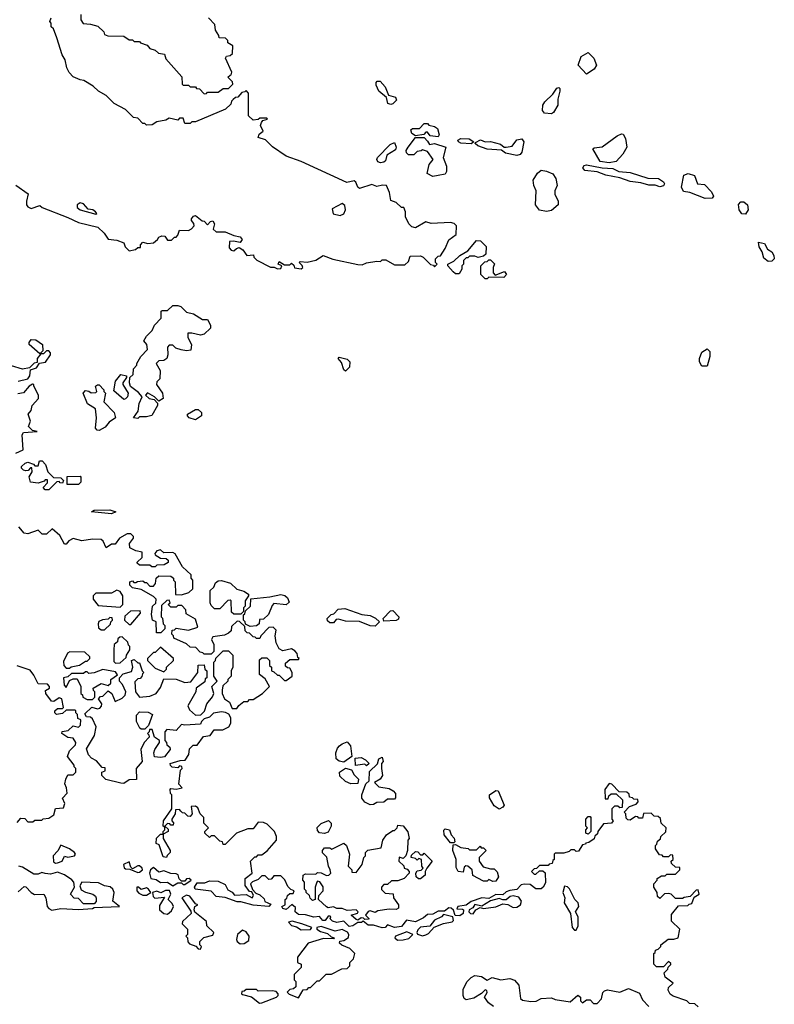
# Model space of a CAD drawing. Extents: x 2472589 to 2662339, y 701009 to 849030.
# Tile 24 of 256: x 2497149 to 2501470, y 779945 to 785585. Entities that reach past the tile are written whole.
import ezdxf

# ---------------------------------------------------------------- set-up
doc = ezdxf.new("R2010")
doc.units = 0

msp = doc.modelspace()

# ---------------------------------------------------------------- linework, layer by layer
at = {"layer": '0CON05XD'}
for points in [[(2497500, 785615), (2497500, 785585), (2497513, 785563), (2497555, 785560), (2497597, 785547), (2497630, 785515), (2497635, 785500), (2497653, 785493), (2497745, 785490), (2497775, 785470), (2497795, 785470), (2497805, 785460), (2497835, 785460), (2497841.7, 785451.7), (2497878.3, 785438.3), (2497895, 785420), (2497925, 785410), (2497943, 785393), (2497978.3, 785388.3), (2497985, 785360), (2498078.3, 785258.3), (2498080, 785215), (2498085, 785210), (2498115, 785210), (2498125, 785200), (2498155, 785200), (2498161.7, 785191.7), (2498178.3, 785188.3), (2498205, 785160), (2498218.3, 785161.7), (2498225, 785170), (2498285, 785170), (2498315, 785190), (2498345, 785190), (2498370, 785215), (2498368.3, 785228.3), (2498340, 785255), (2498353.6, 785266.4), (2498360, 785270), (2498363.3, 785285), (2498327.5, 785365), (2498333, 785377), (2498355, 785380), (2498368.3, 785391.7), (2498370, 785435), (2498341.7, 785451.7), (2498340, 785465), (2498328.3, 785478.3), (2498291.7, 785481.7), (2498290, 785495), (2498270, 785525), (2498267, 785557), (2498230, 785595)], [(2498515, 785012.5), (2498485, 785010), (2498460, 785035), (2498460, 785165), (2498445, 785180), (2498438.3, 785171.7), (2498421.7, 785168.3), (2498398.3, 785141.7), (2498385, 785140), (2498371.7, 785128.3), (2498361.7, 785118.3), (2498358.3, 785101.7), (2498328.3, 785071.7), (2498155, 785000), (2498135, 785000), (2498125, 784990), (2498095, 784990), (2498085, 785020), (2498065, 785020), (2498055, 785010), (2498005, 785020), (2497985, 785010), (2497935, 785000), (2497907, 784983), (2497875, 784980), (2497865, 784990), (2497855, 784990), (2497825, 785020), (2497800, 785025), (2497755, 785070), (2497690, 785105), (2497645, 785150), (2497600, 785175), (2497570, 785205), (2497517, 785237), (2497495, 785240), (2497455, 785257.5), (2497433, 785283), (2497418.3, 785308.3), (2497410, 785355), (2497393, 785383), (2497361.7, 785481.7), (2497341.7, 785531.7), (2497330, 785545), (2497330, 785565), (2497322.5, 785575), (2497330, 785595)], [(2500395, 785272.5), (2500346.2, 785325), (2500365, 785373.8), (2500405, 785396.7), (2500436.2, 785365), (2500452.5, 785325), (2500439.3, 785300.7), (2500395, 785272.5)], [(2499275, 785098.8), (2499257.5, 785105), (2499250, 785140), (2499206.2, 785175), (2499190.7, 785210.7), (2499190, 785225), (2499196.4, 785233.6), (2499213.6, 785233.6), (2499241.3, 785201.3), (2499261.7, 785151.7), (2499301.2, 785141.2), (2499306.2, 785123.8), (2499285, 785103.3), (2499275, 785098.8)], [(2500193.6, 785046.4), (2500155, 785050), (2500142.9, 785065), (2500144.2, 785095), (2500155.6, 785114.4), (2500202.4, 785157.6), (2500225, 785193.3), (2500236.1, 785196.1), (2500241.7, 785191.7), (2500242, 785175), (2500231.2, 785128.8), (2500231.2, 785095), (2500205, 785052.5), (2500193.6, 785046.4)], [(2497127, 784637), (2497197, 784587), (2497187.5, 784545), (2497187.5, 784525), (2497195, 784512.5), (2497215, 784502.5), (2497265, 784520), (2497278.3, 784508.3), (2497425, 784452.5), (2497485, 784422.5), (2497597, 784397), (2497633, 784363), (2497655, 784327.5), (2497705, 784322.5), (2497745, 784307.5), (2497753, 784283), (2497775, 784260), (2497811.7, 784268.3), (2497825, 784280), (2497840, 784280), (2497840, 784295), (2497855, 784310), (2497883.3, 784303.3), (2497915, 784306.7), (2497937.5, 784325), (2497945, 784340), (2497963.3, 784346.7), (2497980, 784345), (2497995, 784322.5), (2498018.3, 784321.7), (2498035, 784340), (2498045, 784340), (2498055, 784350), (2498065, 784380), (2498115, 784377.5), (2498133, 784387), (2498147.5, 784405), (2498147, 784417), (2498132.5, 784435), (2498133.3, 784445), (2498145, 784460), (2498155, 784462.5), (2498193, 784433), (2498205, 784430), (2498225, 784410), (2498241.7, 784428.3), (2498255, 784432.5), (2498263.8, 784415), (2498257.5, 784385), (2498275, 784370), (2498325, 784368.8), (2498375, 784348.8), (2498411.7, 784341.7), (2498422.5, 784325), (2498411.7, 784308.3), (2498373, 784317), (2498350, 784315), (2498348.3, 784278.3), (2498360, 784265), (2498375, 784260), (2498390, 784275), (2498405, 784280), (2498426.4, 784266.4), (2498450, 784235), (2498488.3, 784238.3), (2498490, 784225), (2498507, 784207), (2498585, 784167.5), (2498607, 784167), (2498625, 784157.5), (2498645, 784160), (2498650, 784175), (2498630, 784185), (2498635, 784200), (2498665, 784180), (2498695, 784180), (2498705, 784190), (2498718.3, 784178.3), (2498723, 784163), (2498761.7, 784158.3), (2498770, 784165), (2498767, 784177), (2498750, 784195), (2498755, 784200), (2498795, 784196.7), (2498845, 784208), (2498886.4, 784233.6), (2498943, 784213), (2499085, 784183.3), (2499109.3, 784180.7), (2499135, 784192.5), (2499195, 784202.5), (2499215, 784200), (2499225, 784210), (2499245, 784210), (2499295, 784180), (2499355, 784180), (2499375, 784200), (2499385, 784230), (2499445, 784232.5), (2499460, 784225), (2499501.7, 784181.7), (2499518.3, 784178.3), (2499525, 784170), (2499540, 784185), (2499530, 784195), (2499530, 784215), (2499545, 784230), (2499558.3, 784231.7), (2499586.1, 784273.9), (2499607, 784323), (2499647.5, 784355), (2499650, 784405), (2499637, 784417), (2499615, 784422.5), (2499505, 784417.5), (2499475, 784426.7), (2499415, 784392.5), (2499395, 784397.5), (2499376.4, 784416.4), (2499357.5, 784455), (2499357.5, 784485), (2499348.3, 784508.3), (2499335, 784510), (2499305, 784537.5), (2499275, 784550), (2499267.5, 784595), (2499250, 784635), (2499227, 784637), (2499195, 784630), (2499165, 784641.2), (2499095, 784618.8), (2499085, 784626.2), (2499074.5, 784654.5), (2499065, 784662.5), (2499022.5, 784652.5), (2498761.7, 784771.7), (2498674.1, 784804.1), (2498597, 784857), (2498557, 784897), (2498515, 784910), (2498520.7, 784929.3), (2498543, 784947), (2498528.3, 784978.3), (2498533, 784997), (2498541.7, 785008.3), (2498567.5, 785015), (2498565, 785020), (2498525, 785020), (2498515, 785012.5)], [(2499545, 784913.8), (2499500.3, 784920.3), (2499485, 784940), (2499475, 784940), (2499462.5, 784927.5), (2499415, 784920), (2499394, 784934), (2499388.8, 784955), (2499398.3, 784961.7), (2499438, 784962), (2499465, 784990), (2499485, 784990), (2499491.7, 784981.7), (2499525, 784972.5), (2499540.8, 784960.8), (2499551.9, 784925), (2499545, 784913.8)], [(2500525, 784765.8), (2500472.9, 784772.9), (2500430, 784845), (2500438.3, 784851.7), (2500485, 784856.7), (2500570.3, 784919.7), (2500595, 784931.2), (2500605, 784930), (2500618.8, 784905), (2500626.1, 784853.9), (2500603.3, 784815), (2500565, 784773.3), (2500525, 784765.8)], [(2499215, 784765.7), (2499200.6, 784770.6), (2499194.4, 784784.4), (2499197.3, 784795), (2499269.8, 784870.2), (2499295, 784881.2), (2499305.7, 784855.7), (2499300.3, 784839.7), (2499251.4, 784808.6), (2499243, 784777), (2499235, 784768.8), (2499215, 784765.7)], [(2499515, 784686.7), (2499483, 784703), (2499493.3, 784755), (2499517.5, 784785), (2499485, 784830), (2499455, 784840), (2499447, 784833), (2499425, 784830), (2499405, 784810), (2499375, 784810), (2499363, 784823), (2499362.5, 784835), (2499373.3, 784855), (2499415, 784910), (2499465, 784910), (2499485, 784890), (2499495, 784870), (2499525, 784876.7), (2499590, 784855), (2499573.8, 784795), (2499593.3, 784745), (2499592.5, 784715), (2499585, 784700), (2499545, 784692.5), (2499515, 784686.7)], [(2499735, 784873.3), (2499675, 784877.5), (2499661.2, 784885), (2499658.8, 784895), (2499675, 784904.2), (2499722.3, 784902.3), (2499750, 784885), (2499735, 784873.3)], [(2499995, 784807.3), (2499931.2, 784821.2), (2499907.5, 784837.5), (2499825, 784844.2), (2499772, 784862), (2499757.5, 784875), (2499758.3, 784881.7), (2499787.3, 784897.3), (2499815, 784885.8), (2499845, 784888), (2499901.9, 784871.9), (2499924, 784854), (2499934, 784854), (2499969.1, 784860.9), (2499995, 784896.2), (2500025, 784902), (2500035.6, 784884.4), (2500025, 784826.7), (2500015, 784811.9), (2499995, 784807.3)], [(2500815, 784627.5), (2500787.5, 784637.5), (2500752.4, 784637.6), (2500705, 784651.1), (2500645, 784658.8), (2500585, 784679.1), (2500504.6, 784694.6), (2500455, 784714.4), (2500385, 784721.5), (2500374.4, 784735.6), (2500381.1, 784748.9), (2500395, 784754.3), (2500485, 784736), (2500545, 784732), (2500580, 784715), (2500645, 784710), (2500745, 784677.1), (2500806, 784676), (2500835.8, 784655.8), (2500841.2, 784645), (2500835, 784633.8), (2500815, 784627.5)], [(2500165, 784486.7), (2500125, 784493.3), (2500103.3, 784525), (2500106.7, 784605), (2500092.5, 784635), (2500090, 784665), (2500113.9, 784706.1), (2500135, 784723.3), (2500165, 784717.5), (2500201.2, 784701.2), (2500218.8, 784675), (2500226.7, 784635), (2500212.5, 784605), (2500212.5, 784585), (2500232.5, 784545), (2500232.5, 784525), (2500195, 784492.5), (2500165, 784486.7)], [(2501075, 784561.1), (2500986, 784596), (2500950.9, 784600.9), (2500938.6, 784625), (2500952.5, 784695), (2500976.2, 784703.8), (2501012.5, 784692.5), (2501030, 784645), (2501070.7, 784640.7), (2501109.5, 784599.5), (2501122, 784575), (2501115, 784562.5), (2501075, 784561.1)], [(2497585, 784470), (2497590, 784475), (2497583.3, 784485), (2497567.5, 784495), (2497540.3, 784500.3), (2497515, 784529.5), (2497495, 784535.4), (2497478.6, 784525), (2497478.6, 784508.6), (2497495, 784495.8), (2497585, 784470)], [(2498985, 784463.5), (2499005, 784472.9), (2499014.6, 784495), (2499011.3, 784521.3), (2498995, 784531.9), (2498938.3, 784501.7), (2498943.7, 784473.7), (2498985, 784463.5)], [(2501305, 784471.2), (2501285, 784473.3), (2501268, 784495), (2501264.3, 784525.7), (2501278.3, 784541.7), (2501295, 784541.2), (2501316.2, 784525), (2501320, 784495), (2501305, 784471.2)], [(2499665, 784130), (2499645, 784130), (2499630.7, 784140.7), (2499600, 784175), (2499600, 784185), (2499635, 784202.5), (2499670, 784235), (2499715, 784260), (2499765, 784320), (2499788.3, 784318.3), (2499820, 784285), (2499818.3, 784241.7), (2499805, 784230), (2499775, 784222.5), (2499755, 784230), (2499725, 784230), (2499715, 784220), (2499705, 784220), (2499690, 784205), (2499690, 784185), (2499680, 784175), (2499680, 784155), (2499665, 784130)], [(2501435, 784200), (2501409.7, 784219.7), (2501401.2, 784255), (2501383, 784283), (2501380, 784310), (2501413.6, 784303.6), (2501430.7, 784270.7), (2501456.1, 784256.1), (2501467.5, 784235), (2501470, 784215), (2501455, 784202.5), (2501435, 784200)], [(2499825, 784100), (2499815, 784100), (2499790, 784125), (2499790, 784175), (2499811.7, 784198.3), (2499825, 784200), (2499835, 784210), (2499845, 784210), (2499867, 784187), (2499860, 784165), (2499860, 784135), (2499871.7, 784121.7), (2499925, 784142.5), (2499936.7, 784125), (2499921.7, 784108.3), (2499835, 784110), (2499825, 784100)], [(2497825, 783300), (2497800, 783305), (2497827, 783343), (2497833, 783387), (2497850, 783425), (2497829.3, 783449.3), (2497783, 783483), (2497777.5, 783505), (2497780, 783535), (2497798.3, 783551.7), (2497800, 783585), (2497820, 783605), (2497820, 783615), (2497842.5, 783655), (2497880, 783695), (2497877.5, 783725), (2497860, 783745), (2497875, 783772.5), (2497907.5, 783805), (2497920, 783835), (2497960, 783875), (2497960, 783915), (2497965, 783920), (2497995, 783920), (2498025, 783947.5), (2498055, 783948), (2498072.3, 783942.3), (2498105, 783910), (2498145, 783900), (2498195, 783867.5), (2498225, 783867.5), (2498242.5, 783835), (2498241.7, 783818.3), (2498206.1, 783783.9), (2498185, 783777.5), (2498135, 783790), (2498111.7, 783788.3), (2498112.5, 783765), (2498133.3, 783725), (2498128.3, 783691.7), (2498105, 783687.5), (2498073, 783693), (2498043, 783703), (2498025, 783720), (2498005, 783720), (2497995, 783710), (2497997.5, 783665), (2497992.5, 783645), (2497975, 783632.5), (2497945, 783630), (2497930, 783615), (2497952.5, 783575), (2497951.7, 783528.3), (2497935, 783510), (2497932.5, 783495), (2497967.5, 783445), (2497970, 783415), (2497945, 783400), (2497920, 783425), (2497881.7, 783448.3), (2497870, 783435), (2497890, 783415), (2497918.3, 783408.3), (2497937.5, 783387.5), (2497937.5, 783375), (2497905, 783317.5), (2497875, 783310), (2497835, 783310), (2497825, 783300)], [(2497265, 783670), (2497202.5, 783725), (2497202.5, 783735), (2497215, 783752.5), (2497241.7, 783751.7), (2497280, 783725), (2497281.7, 783688.3), (2497265, 783670)], [(2497140, 783515), (2497195, 783527.5), (2497206.7, 783545), (2497211.7, 783578.3), (2497245, 783590), (2497262.5, 783617.5), (2497296, 783624), (2497325.7, 783664.3), (2497326, 783676), (2497315, 783687.5), (2497302.5, 783687.5), (2497285, 783670), (2497270, 783670), (2497250, 783645), (2497248.3, 783621.7), (2497231.7, 783618.3), (2497205, 783590), (2497165, 783582.5), (2497101.7, 783601.7)], [(2501085, 783600), (2501055, 783600), (2501042.5, 783625), (2501042.5, 783645), (2501055, 783680), (2501085, 783700), (2501100, 783685), (2501100, 783655), (2501085, 783600)], [(2499015, 783572.5), (2499005, 783580), (2498991.2, 783621.2), (2498972.5, 783645), (2498978.3, 783651.7), (2499025, 783640), (2499040, 783625), (2499036.7, 783595), (2499015, 783572.5)], [(2497745, 783410), (2497688.3, 783458.3), (2497696.7, 783515), (2497728.3, 783551.7), (2497760, 783545), (2497760, 783535), (2497740, 783505), (2497740, 783495), (2497770, 783445), (2497766.2, 783423.8), (2497755, 783412.5), (2497745, 783410)], [(2497127.3, 783102.7), (2497168.3, 783121.7), (2497164, 783206), (2497170.7, 783219.3), (2497250, 783225), (2497221.7, 783231.7), (2497200, 783255), (2497210, 783285), (2497197.5, 783325), (2497213.9, 783346.1), (2497220, 783375), (2497256.7, 783415), (2497256.7, 783435), (2497230, 783485), (2497230, 783495), (2497223, 783497), (2497203.6, 783486.4), (2497171.7, 783448.3), (2497138.3, 783441.7)], [(2497605, 783232.5), (2497593, 783233), (2497582.5, 783245), (2497588.8, 783305), (2497582.5, 783355), (2497537.5, 783385), (2497513.3, 783445), (2497525, 783460), (2497545, 783457.5), (2497558.3, 783448.3), (2497585, 783450), (2497590, 783455), (2497582.5, 783485), (2497595, 783492.5), (2497605, 783492.5), (2497630, 783465), (2497630, 783455), (2497640, 783445), (2497630, 783395), (2497690, 783335), (2497697.5, 783305), (2497660.7, 783279.3), (2497639.3, 783250.7), (2497605, 783232.5)], [(2498155, 783292.5), (2498120, 783305), (2498110, 783315), (2498110, 783325), (2498155, 783352.5), (2498171.7, 783351.7), (2498190, 783335), (2498190, 783315), (2498155, 783292.5)], [(2497315, 782892.5), (2497295, 782892.5), (2497282.5, 782905), (2497308.3, 782931.7), (2497308.3, 782948.3), (2497295, 782950), (2497288.3, 782941.7), (2497255, 782930), (2497210, 782935), (2497203.8, 782966.2), (2497220, 782995), (2497218.3, 783018.3), (2497211.7, 783018.3), (2497198.3, 783001.7), (2497185, 783000), (2497170, 783005), (2497160, 783015), (2497160, 783025), (2497180, 783045), (2497195, 783050), (2497228.3, 783038.3), (2497235, 783030), (2497255, 783030), (2497261.7, 783058.3), (2497278.3, 783058.3), (2497297, 783037), (2497310, 782995), (2497341.7, 782961.7), (2497385, 782960), (2497400, 782945), (2497395, 782930), (2497381.7, 782931.7), (2497375, 782940), (2497361.7, 782938.3), (2497315, 782892.5)], [(2497421.7, 782921.7), (2497421.7, 782968.3), (2497495, 782970), (2497500, 782965), (2497500, 782935), (2497485, 782922.5), (2497421.7, 782921.7)], [(2497675, 782754), (2497560, 782765), (2497575, 782776.2), (2497665, 782777.5), (2497700, 782765), (2497675, 782754)], [(2498315, 781970), (2498345, 781970), (2498370, 781945), (2498370, 781875), (2498360, 781855), (2498360, 781825), (2498340, 781805), (2498340, 781795), (2498311.7, 781768.3), (2498307.5, 781745), (2498307.5, 781725), (2498322.5, 781695), (2498350, 781675), (2498365, 781640), (2498391.7, 781638.3), (2498403.6, 781656.4), (2498431.7, 781678.3), (2498455, 781680), (2498465, 781690), (2498485, 781690), (2498540, 781725), (2498580, 781765), (2498555, 781810), (2498523, 781833), (2498521.7, 781918.3), (2498535, 781930), (2498565, 781930), (2498580, 781915), (2498580, 781885), (2498590, 781875), (2498590, 781855), (2498605, 781850), (2498625, 781830), (2498635, 781830), (2498665, 781800), (2498675, 781800), (2498710, 781825), (2498710, 781845), (2498695, 781870), (2498681.7, 781871.7), (2498671.7, 781881.7), (2498671.7, 781898.3), (2498695, 781920), (2498745, 781920), (2498750, 781925), (2498741.7, 781931.7), (2498737.5, 781955), (2498725, 781970), (2498705, 781980), (2498655, 781970), (2498635, 781980), (2498617.5, 782015), (2498612.5, 782055), (2498617, 782087), (2498600, 782105), (2498575, 782102.5), (2498530, 782055), (2498525, 782040), (2498505, 782040), (2498498.3, 782048.3), (2498485, 782050), (2498465, 782070), (2498451.7, 782071.7), (2498440, 782085), (2498438.3, 782108.3), (2498408.3, 782138.3), (2498395, 782140), (2498361.7, 782108.3), (2498360, 782085), (2498345, 782070), (2498321.7, 782058.3), (2498255, 782050), (2498247.5, 782035), (2498260, 782005), (2498260, 781965), (2498245, 781950), (2498205, 781950), (2498198.3, 781958.3), (2498181.7, 781961.7), (2498158.3, 781988.3), (2498125, 781990), (2498105, 782010), (2498031.7, 782041.7), (2498030, 782055), (2498020, 782065), (2498021.7, 782088.3), (2498035, 782090), (2498045, 782100), (2498115, 782087.5), (2498170, 782105), (2498155, 782150), (2498101.7, 782181.7), (2498100, 782205), (2498078.3, 782228.3), (2498055, 782230), (2498045, 782220), (2498015, 782220), (2498000, 782235), (2498010, 782245), (2498005, 782260), (2497991.7, 782258.3), (2497961.7, 782228.3), (2497960, 782165), (2497967, 782157), (2497970, 782125), (2497980, 782115), (2497980, 782095), (2497957, 782073), (2497931.7, 782071.7), (2497930, 782135), (2497910, 782145), (2497903, 782177), (2497910, 782225), (2497928.3, 782241.7), (2497930, 782265), (2497915, 782280), (2497845, 782320), (2497795, 782330), (2497780, 782345), (2497780, 782365), (2497795, 782370), (2497801.7, 782361.7), (2497815, 782360), (2497823, 782367), (2497855, 782370), (2497865, 782360), (2497875, 782360), (2497895, 782340), (2497915, 782340), (2497927.5, 782355), (2497930, 782385), (2497945, 782400), (2498015, 782397.5), (2498030, 782385), (2498030, 782375), (2498040, 782365), (2498041.7, 782291.7), (2498075, 782290), (2498117, 782303), (2498140, 782325), (2498140, 782375), (2498130, 782385), (2498130, 782405), (2498080.7, 782450.7), (2498040, 782525), (2498025, 782532.5), (2497975, 782530), (2497955, 782547.5), (2497935, 782542.5), (2497923, 782527), (2497925, 782520), (2497955, 782500), (2497988.3, 782498.3), (2497998.3, 782488.3), (2498000, 782475), (2497977, 782463), (2497935, 782460), (2497925, 782450), (2497905, 782450), (2497895, 782460), (2497835, 782460), (2497821.7, 782471.7), (2497821.7, 782478.3), (2497850, 782505), (2497850, 782535), (2497815, 782542.5), (2497780, 782560), (2497777.5, 782585), (2497800, 782615), (2497800, 782625), (2497785, 782640), (2497765, 782640), (2497720, 782615), (2497695, 782580), (2497675, 782580), (2497645, 782560), (2497627, 782597), (2497615, 782607.5), (2497565, 782610), (2497505, 782600), (2497455, 782612.5), (2497430.7, 782599.3), (2497415, 782580), (2497405, 782580), (2497379.3, 782629.3), (2497335, 782667.5), (2497301.7, 782638.3), (2497278.3, 782638.3), (2497255, 782660), (2497195, 782640), (2497173.8, 782643.8), (2497145, 782680)], [(2498415, 782180), (2498375, 782180), (2498361.7, 782191.7), (2498360, 782255), (2498355, 782260), (2498341.7, 782258.3), (2498295, 782210), (2498265, 782210), (2498245, 782230), (2498240, 782245), (2498240, 782315), (2498260, 782335), (2498270.7, 782359.3), (2498285, 782370), (2498305, 782372.5), (2498357, 782357), (2498393, 782323), (2498431.7, 782311.7), (2498460, 782295), (2498460, 782285), (2498440, 782255), (2498440, 782225), (2498430, 782215), (2498430, 782195), (2498415, 782180)], [(2497725, 782220), (2497740, 782235), (2497740, 782285), (2497725, 782310), (2497705, 782317.5), (2497675, 782300), (2497585, 782300), (2497570, 782285), (2497570, 782265), (2497598.3, 782228.3), (2497725, 782220)], [(2498468.3, 782108.3), (2498441.7, 782121.7), (2498440, 782135), (2498430, 782145), (2498430, 782175), (2498438.3, 782181.7), (2498441.7, 782198.3), (2498470, 782225), (2498471.7, 782268.3), (2498581.7, 782278.3), (2498645, 782292.5), (2498667, 782287), (2498683, 782273), (2498691.7, 782248.3), (2498675, 782232.5), (2498605, 782240), (2498595, 782230), (2498573, 782177), (2498545, 782150), (2498521.7, 782148.3), (2498520, 782125), (2498505, 782112.5), (2498468.3, 782108.3)], [(2497635, 782090), (2497668.3, 782121.7), (2497670, 782135), (2497680, 782145), (2497678.3, 782158.3), (2497665, 782160), (2497655, 782150), (2497623, 782147), (2497603, 782137), (2497597.5, 782125), (2497601.2, 782101.2), (2497615, 782090), (2497635, 782090)], [(2497785, 782120), (2497840, 782185), (2497838.3, 782198.3), (2497783, 782197), (2497751.7, 782168.3), (2497750, 782145), (2497775, 782120), (2497785, 782120)], [(2499185, 782110), (2499155, 782112.5), (2499095, 782137.5), (2499015, 782140), (2498975, 782150), (2498961.7, 782148.3), (2498945, 782130), (2498925, 782130), (2498911.7, 782141.7), (2498910, 782155), (2498931.7, 782178.3), (2498948.3, 782181.7), (2498971.7, 782208.3), (2499011.7, 782211.7), (2499108.3, 782178.3), (2499155, 782172.5), (2499187, 782157), (2499210, 782135), (2499185, 782110)], [(2499235, 782140), (2499230, 782155), (2499271.7, 782198.3), (2499285, 782200), (2499320, 782165), (2499318.3, 782151.7), (2499305, 782142.5), (2499235, 782140)], [(2497698.3, 781898.3), (2497725, 781900), (2497758.3, 781931.7), (2497760, 781945), (2497780, 781975), (2497780, 781995), (2497771.7, 782001.7), (2497768.3, 782018.3), (2497735, 782050), (2497721.7, 782048.3), (2497711.7, 782038.3), (2497708.3, 782021.7), (2497690, 782005), (2497687.5, 781975), (2497688.3, 781908.3), (2497698.3, 781898.3)], [(2497975, 781850), (2497990, 781865), (2497990, 781875), (2498030, 781915), (2498030, 781925), (2497955, 781990), (2497925, 781960), (2497915, 781960), (2497880, 781925), (2497880, 781915), (2497925, 781870), (2497975, 781850)], [(2497435, 781870), (2497443, 781877), (2497491.7, 781888.3), (2497525, 781910), (2497535, 781910), (2497550, 781925), (2497550, 781935), (2497521.7, 781961.7), (2497437, 781963), (2497423.3, 781956.7), (2497400.7, 781909.3), (2497402.5, 781885), (2497415, 781870), (2497435, 781870)], [(2500998.3, 780521.7), (2501011.7, 780558.3), (2501040, 780575), (2501035, 780600), (2501021.7, 780598.3), (2500988.3, 780561.7), (2500953, 780557), (2500945, 780550), (2500905, 780550), (2500880, 780575), (2500865, 780580), (2500841.7, 780578.3), (2500815, 780550), (2500801.7, 780561.7), (2500800, 780585), (2500780, 780615), (2500780, 780635), (2500800, 780655), (2500800, 780665), (2500825, 780680), (2500845, 780680), (2500855, 780690), (2500905, 780690), (2500930, 780715), (2500928.3, 780728.3), (2500905, 780730), (2500881.7, 780751.7), (2500880, 780765), (2500890, 780775), (2500888.3, 780798.3), (2500875, 780800), (2500865, 780790), (2500835, 780790), (2500828.3, 780798.3), (2500811.7, 780801.7), (2500790, 780835), (2500790, 780855), (2500798.3, 780861.7), (2500801.7, 780878.3), (2500818.3, 780891.7), (2500820, 780905), (2500848.3, 780931.7), (2500850, 780955), (2500821.7, 780981.7), (2500818.3, 781008.3), (2500805, 781020), (2500781.7, 781021.7), (2500765, 781040), (2500721.7, 781038.3), (2500715, 781010), (2500695, 781010), (2500688.3, 781018.3), (2500675, 781020), (2500645, 781000), (2500631.7, 781001.7), (2500621.7, 781011.7), (2500620, 781035), (2500610, 781045), (2500641.7, 781078.3), (2500678.3, 781091.7), (2500690, 781105), (2500688.3, 781118.3), (2500665, 781120), (2500658.3, 781128.3), (2500641.7, 781131.7), (2500638.3, 781148.3), (2500625, 781160), (2500581.7, 781161.7), (2500540, 781205), (2500525, 781210), (2500500, 781175), (2500501.7, 781121.7), (2500518.3, 781121.7), (2500521.7, 781138.3), (2500535, 781150), (2500565, 781150), (2500600, 781115), (2500598.3, 781071.7), (2500585, 781070), (2500575, 781080), (2500555, 781080), (2500540, 781065), (2500540, 781005), (2500547.5, 780995), (2500538.3, 780981.7), (2500491.7, 780978.3), (2500460, 780935), (2500458.3, 780921.7), (2500441.7, 780908.3), (2500438.3, 780891.7), (2500408.3, 780871.7), (2500391.7, 780868.3), (2500388.3, 780861.7), (2500371.7, 780858.3), (2500348.3, 780821.7), (2500335, 780820), (2500325, 780830), (2500305, 780830), (2500295, 780820), (2500265, 780810), (2500215, 780810), (2500210, 780805), (2500210, 780775), (2500201.7, 780768.3), (2500198.3, 780751.7), (2500181.7, 780748.3), (2500175, 780740), (2500125, 780740), (2500108.3, 780721.7), (2500095, 780720), (2500080, 780705), (2500095, 780690), (2500105, 780690), (2500125, 780710), (2500145, 780710), (2500157, 780697), (2500159.3, 780640.7), (2500146.7, 780615), (2500135, 780606.7), (2500105, 780606.2), (2500071.7, 780631.7), (2500037, 780633), (2500021.2, 780628.8), (2499995, 780601.4), (2499955, 780595.6), (2499935, 780588.6), (2499915, 780571.2), (2499875, 780574), (2499835, 780550), (2499795, 780553.8), (2499735, 780534), (2499705, 780513.3), (2499657.5, 780505), (2499651.7, 780491.7), (2499685, 780490), (2499690, 780485), (2499687.5, 780465), (2499669.3, 780450.7), (2499642.5, 780452.5), (2499633, 780483), (2499620, 780495), (2499606.4, 780496.4), (2499581.7, 780478.3), (2499545, 780478), (2499515, 780461.2), (2499485, 780458.8), (2499460.9, 780439.1), (2499415, 780417.5), (2499363.8, 780426.2), (2499335, 780391.2), (2499295, 780384), (2499255, 780400), (2499242.5, 780385), (2499225, 780382), (2499175, 780397.5), (2499145, 780398.8), (2499115, 780420), (2499106, 780414), (2499085, 780413.8), (2499056.2, 780393.8), (2499035, 780390), (2499005, 780420), (2498965, 780413.1), (2498940.5, 780420.5), (2498926.7, 780435), (2498930, 780445), (2498925, 780450), (2498915, 780450), (2498897.5, 780425), (2498885, 780423.8), (2498865, 780447.5), (2498833.2, 780443.2), (2498786.2, 780456.2), (2498745, 780460), (2498726.2, 780475), (2498728.3, 780498.3), (2498707, 780517), (2498675, 780487.5), (2498655, 780493.3), (2498650, 780505), (2498670, 780515), (2498670, 780545), (2498678.3, 780551.7), (2498681.7, 780568.3), (2498695, 780580), (2498715, 780580), (2498720, 780595), (2498701.7, 780601.7), (2498685, 780620), (2498667, 780657), (2498645, 780680), (2498605, 780680), (2498600, 780675), (2498588.3, 780661.7), (2498575, 780660), (2498555, 780680), (2498535, 780680), (2498515, 780660), (2498483, 780647), (2498470, 780635), (2498481.7, 780601.7), (2498501.7, 780581.7), (2498525, 780572.5), (2498548.3, 780548.3), (2498553.6, 780533.6), (2498587.5, 780517.5), (2498575, 780504.3), (2498485, 780512.5), (2498415, 780532.5), (2498395, 780530.8), (2498325.7, 780555.7), (2498275, 780562.5), (2498245, 780592), (2498153.9, 780603.9), (2498150, 780615), (2498165, 780640), (2498210, 780640), (2498235, 780652.5), (2498285, 780650), (2498325, 780630), (2498340.7, 780600.7), (2498366.4, 780586.4), (2498379.3, 780569.3), (2498445, 780573.8), (2498480, 780555), (2498487.5, 780567.5), (2498478.3, 780588.3), (2498465, 780590), (2498440, 780625), (2498440, 780665), (2498480, 780695), (2498470, 780765), (2498495, 780790), (2498505, 780790), (2498515, 780800), (2498535, 780800), (2498566.4, 780823.6), (2498620, 780885), (2498620, 780905), (2498607.5, 780935), (2498566.1, 780976.1), (2498545, 780986.7), (2498515, 780987.5), (2498485, 780950), (2498455, 780950), (2498390, 780925), (2498325, 780860), (2498315, 780860), (2498310, 780875), (2498295, 780880), (2498265, 780910), (2498245, 780910), (2498235, 780900), (2498210, 780925), (2498210, 780935), (2498230, 780955), (2498203, 780983), (2498202.5, 781015), (2498182.5, 781035), (2498169.3, 781069.3), (2498155, 781080), (2498131.7, 781078.3), (2498137.5, 781035), (2498125, 781020), (2498111.7, 781021.7), (2498095, 781040), (2498081.7, 781041.7), (2498071.7, 781051.7), (2498065, 781060), (2498041.7, 781058.3), (2498040, 781035), (2498020, 781005), (2498020, 780995), (2498030, 780985), (2498028.3, 780971.7), (2498015, 780970), (2498008.3, 780978.3), (2497995, 780980), (2497980, 780965), (2497998.3, 780948.3), (2498000, 780935), (2497970, 780920), (2497970, 780895), (2498010, 780825), (2498010, 780815), (2497993, 780797), (2497990, 780785), (2497970, 780790), (2497948.3, 780858.3), (2497930, 780865), (2497933, 780897), (2497955, 780920), (2497970, 780920), (2497970, 780935), (2497980, 780945), (2497980, 780960), (2497970, 780965), (2497972.5, 780995), (2498020, 781065), (2498020, 781145), (2498013, 781153), (2498010, 781175), (2498015, 781180), (2498045, 781177.5), (2498080, 781185), (2498060, 781205), (2498070, 781285), (2498080, 781295), (2498077, 781307), (2498065, 781310), (2498055, 781300), (2498023, 781303), (2498011.7, 781311.7), (2498010, 781325), (2498068.3, 781341.7), (2498097, 781343), (2498117.5, 781375), (2498121.7, 781408.3), (2498141.7, 781428.3), (2498165, 781430), (2498201.7, 781478.3), (2498240, 781485), (2498263, 781517), (2498313, 781517), (2498346.4, 781533.6), (2498357.5, 781555), (2498357.5, 781585), (2498346.7, 781606.7), (2498327, 781617), (2498305, 781620), (2498258.3, 781611.7), (2498235, 781590), (2498205, 781580), (2498190, 781565), (2498185, 781550), (2498095, 781543.3), (2498075, 781547.5), (2498045, 781512.5), (2497991.7, 781518.3), (2497980, 781505), (2497980, 781455), (2497990, 781445), (2497991.7, 781431.7), (2498008.3, 781418.3), (2498010, 781405), (2497977.5, 781362.5), (2497955, 781357.5), (2497921.7, 781361.7), (2497917.5, 781385), (2497922.5, 781405), (2497950, 781445), (2497950, 781455), (2497920, 781475), (2497908.3, 781518.3), (2497891.7, 781518.3), (2497890, 781505), (2497880, 781495), (2497888.3, 781488.3), (2497890, 781475), (2497862.5, 781445), (2497842.5, 781405), (2497850, 781335), (2497816.7, 781295), (2497817.5, 781232.5), (2497775, 781230), (2497745, 781210), (2497728.3, 781211.7), (2497641.7, 781231.7), (2497620, 781255), (2497620, 781275), (2497638.3, 781281.7), (2497638.3, 781298.3), (2497621.7, 781301.7), (2497589.3, 781339.3), (2497560, 781355), (2497543, 781373), (2497532.5, 781407.5), (2497577.5, 781485), (2497587.5, 781535), (2497565, 781580), (2497555, 781590), (2497531.7, 781591.7), (2497521.7, 781608.3), (2497563, 781647), (2497595, 781637.5), (2497608.3, 781641.7), (2497618.3, 781651.7), (2497620, 781665), (2497600, 781695), (2497611.7, 781708.3), (2497625, 781710), (2497655, 781740), (2497677.5, 781725), (2497695, 781680), (2497735, 781697.5), (2497752.5, 781715), (2497757.5, 781735), (2497737, 781777), (2497720, 781795), (2497720, 781815), (2497741.7, 781838.3), (2497788.3, 781851.7), (2497797.5, 781875), (2497790, 781915), (2497805, 781920), (2497825, 781900), (2497835, 781900), (2497850, 781855), (2497860, 781845), (2497851.7, 781838.3), (2497848.3, 781821.7), (2497838.3, 781811.7), (2497825, 781810), (2497808.3, 781791.7), (2497812.5, 781735), (2497835, 781703.3), (2497895, 781710), (2497930, 781725), (2497955, 781760), (2497975, 781810), (2498045, 781807.5), (2498095, 781787.5), (2498128.3, 781791.7), (2498170, 781845), (2498171.7, 781888.3), (2498205, 781890), (2498210, 781865), (2498220, 781855), (2498220, 781815), (2498211.7, 781808.3), (2498208.3, 781791.7), (2498160, 781755), (2498157.5, 781735), (2498112.5, 781655), (2498120.7, 781630.7), (2498155, 781600), (2498187, 781603), (2498207, 781623), (2498220, 781665), (2498253.9, 781706.1), (2498260, 781725), (2498250, 781765), (2498280, 781795), (2498260, 781825), (2498260, 781905), (2498270, 781915), (2498271.7, 781928.3), (2498315, 781970)], [(2497133.6, 780986.4), (2497155, 781010), (2497178.3, 781008.3), (2497195, 780990), (2497225, 780990), (2497235, 781000), (2497275, 781000), (2497283, 781007), (2497315, 781010), (2497345, 781030), (2497353.3, 781066.7), (2497399.4, 781070.6), (2497408, 781095), (2497393.6, 781126.4), (2497420, 781155), (2497416.7, 781185), (2497407, 781207), (2497412.5, 781235), (2497425, 781260), (2497455, 781260), (2497470, 781275), (2497470, 781295), (2497460, 781305), (2497460, 781315), (2497422.5, 781365), (2497433.9, 781396.1), (2497468.3, 781431.7), (2497470, 781445), (2497455, 781470), (2497425, 781472.5), (2497390, 781495), (2497391.7, 781508.3), (2497427, 781513), (2497455, 781540), (2497485, 781532.5), (2497497, 781543), (2497500, 781575), (2497481.7, 781581.7), (2497480, 781605), (2497470, 781615), (2497470, 781625), (2497465, 781630), (2497415, 781630), (2497395, 781610), (2497360, 781605), (2497350, 781615), (2497350, 781625), (2497365, 781640), (2497395, 781640), (2497400, 781645), (2497390, 781695), (2497375, 781700), (2497345, 781680), (2497331.7, 781681.7), (2497298.8, 781725), (2497297.5, 781742.5), (2497320, 781755), (2497320, 781765), (2497308.3, 781778.3), (2497255, 781780), (2497230.7, 781830.7), (2497208.3, 781858.3), (2497135, 781883.8)], [(2497565, 781690), (2497580, 781705), (2497580, 781735), (2497571.7, 781741.7), (2497570, 781755), (2497615, 781782.5), (2497655, 781770), (2497670, 781785), (2497670, 781805), (2497708.3, 781831.7), (2497698.3, 781848.3), (2497625, 781862.5), (2497575, 781842.5), (2497545, 781840), (2497535, 781850), (2497525, 781850), (2497515, 781840), (2497445, 781840), (2497425, 781820), (2497400, 781815), (2497403, 781773), (2497415, 781760), (2497435, 781800), (2497455, 781810), (2497478.3, 781808.3), (2497500, 781765), (2497500, 781725), (2497508.3, 781718.3), (2497510, 781705), (2497535, 781690), (2497565, 781690)], [(2497865, 781520), (2497845, 781520), (2497837, 781527), (2497817.5, 781565), (2497818.3, 781601.7), (2497835, 781620), (2497885, 781617.5), (2497910, 781605), (2497887.5, 781542.5), (2497865, 781520)], [(2499005, 781332.5), (2498978.3, 781338.3), (2498961.7, 781351.7), (2498960, 781385), (2498968.3, 781411.7), (2498980, 781425), (2498995, 781437.5), (2499025, 781447.5), (2499042.5, 781425), (2499050, 781365), (2499005, 781332.5)], [(2499135, 781310), (2499125, 781320), (2499071.7, 781311.7), (2499070, 781355), (2499105, 781357.5), (2499130, 781345), (2499150, 781325), (2499135, 781310)], [(2499155, 781087.5), (2499125, 781102.5), (2499107.5, 781125), (2499107.5, 781145), (2499131.7, 781208.3), (2499150, 781225), (2499151.7, 781278.3), (2499198.3, 781321.7), (2499205, 781350), (2499225, 781360), (2499230, 781335), (2499220, 781325), (2499220, 781295), (2499226.7, 781255), (2499212.5, 781235), (2499180, 781215), (2499205, 781190), (2499265, 781181.2), (2499288.3, 781168.3), (2499301.7, 781151.7), (2499301.7, 781128.3), (2499295, 781120), (2499255, 781120), (2499235, 781102.5), (2499195, 781100), (2499175, 781090), (2499155, 781087.5)], [(2499045, 781207.5), (2499015, 781220), (2498981.7, 781251.7), (2498980, 781275), (2499015, 781297.5), (2499048.3, 781288.3), (2499065, 781260), (2499090, 781235), (2499085, 781210), (2499045, 781207.5)], [(2499895, 781063.3), (2499865, 781082.5), (2499838.3, 781128.3), (2499840, 781145), (2499875, 781170), (2499888.3, 781168.3), (2499922.5, 781085), (2499916.4, 781073.6), (2499895, 781063.3)], [(2498895, 780922.5), (2498865, 780927.5), (2498855, 780940), (2498853, 780957), (2498875, 780980), (2498917, 780997), (2498931.7, 780981.7), (2498932.5, 780965), (2498915, 780930), (2498895, 780922.5)], [(2500405, 780920), (2500390, 780925), (2500390, 780945), (2500400, 780955), (2500390, 780965), (2500390, 781005), (2500405, 781020), (2500415, 781020), (2500420, 781015), (2500420, 780935), (2500405, 780920)], [(2499085, 780427.5), (2499075, 780430), (2499047.5, 780455), (2499083, 780467), (2499086.7, 780475), (2499075, 780486.7), (2499025, 780482.5), (2498995, 780492.5), (2498965, 780492.5), (2498945, 780502.5), (2498915, 780497.5), (2498905, 780502.5), (2498860, 780545), (2498861.7, 780568.3), (2498887.5, 780595), (2498887, 780617), (2498867, 780647), (2498855, 780650), (2498850, 780645), (2498840, 780615), (2498840, 780545), (2498825, 780540), (2498811.7, 780551.7), (2498808.3, 780568.3), (2498790, 780585), (2498790, 780595), (2498780, 780605), (2498780, 780645), (2498770, 780655), (2498772.5, 780685), (2498785, 780692.5), (2498845, 780690), (2498855, 780700), (2498875, 780697.5), (2498905, 780682.5), (2498920, 780685), (2498930, 780695), (2498927.5, 780715), (2498917.5, 780735), (2498907, 780787), (2498883, 780813), (2498882.5, 780825), (2498895, 780840), (2498925, 780840), (2498937, 780833), (2499005, 780867.5), (2499020, 780855), (2499037.5, 780805), (2499030, 780735), (2499050, 780715), (2499051.7, 780701.7), (2499075, 780700), (2499110, 780745), (2499120, 780785), (2499130, 780795), (2499130, 780815), (2499141.7, 780828.3), (2499218.3, 780841.7), (2499227.5, 780885), (2499250, 780915), (2499285, 780940), (2499295, 780940), (2499310, 780955), (2499315, 780970), (2499345, 780967.5), (2499372.5, 780932.5), (2499380, 780895), (2499372.5, 780885), (2499370, 780825), (2499360, 780795), (2499345, 780780), (2499321.7, 780788.3), (2499320, 780765), (2499348.3, 780738.3), (2499350, 780725), (2499368.3, 780718.3), (2499380, 780705), (2499380, 780695), (2499350, 780665), (2499315, 780652.5), (2499278.3, 780651.7), (2499255, 780630), (2499235, 780630), (2499220, 780615), (2499221.7, 780601.7), (2499241.7, 780581.7), (2499288.3, 780578.3), (2499290, 780555), (2499317.5, 780515), (2499317.5, 780495), (2499305, 780487.5), (2499265, 780490), (2499200.7, 780479.3), (2499185, 780470), (2499155, 780480), (2499145, 780476.7), (2499130, 780455), (2499150, 780435), (2499145, 780432.5), (2499125, 780430), (2499118.3, 780438.3), (2499105, 780440), (2499085, 780427.5)], [(2499635, 780870), (2499615, 780870), (2499580, 780915), (2499578.3, 780941.7), (2499585, 780950), (2499610, 780945), (2499620, 780915), (2499637, 780897), (2499640, 780875), (2499635, 780870)], [(2499858.3, 780648.3), (2499835, 780660), (2499825, 780650), (2499805, 780650), (2499743, 780683), (2499740, 780715), (2499715, 780736.7), (2499703, 780737), (2499695, 780730), (2499688.3, 780701.7), (2499660, 780705), (2499648.3, 780728.3), (2499647.5, 780775), (2499630, 780825), (2499631.7, 780858.3), (2499645, 780860), (2499675, 780842.5), (2499717, 780837), (2499725, 780830), (2499765, 780830), (2499785, 780850), (2499791.7, 780841.7), (2499805, 780840), (2499820, 780825), (2499780, 780785), (2499780, 780765), (2499803, 780733), (2499845, 780720), (2499865, 780720), (2499883, 780703), (2499890, 780675), (2499875, 780650), (2499858.3, 780648.3)], [(2497353.6, 780753.6), (2497365, 780754.2), (2497392.5, 780765), (2497405, 780792.5), (2497425, 780786.7), (2497462.5, 780795), (2497468.8, 780805), (2497463.8, 780815), (2497433.8, 780835), (2497384.1, 780855.9), (2497367.1, 780822.9), (2497340.6, 780795), (2497341.7, 780761.7), (2497353.6, 780753.6)], [(2499445, 780662.5), (2499433, 780663), (2499420, 780675), (2499417.5, 780695), (2499425, 780710), (2499447, 780713), (2499460, 780725), (2499452.5, 780735), (2499450, 780775), (2499435, 780780), (2499425, 780770), (2499415, 780780), (2499390, 780785), (2499391.7, 780798.3), (2499415, 780820), (2499428.3, 780818.3), (2499445, 780800), (2499458.3, 780801.7), (2499465, 780810), (2499510, 780765), (2499480, 780725), (2499470, 780705), (2499470, 780685), (2499445, 780662.5)], [(2497825, 780700), (2497835, 780702.5), (2497852.5, 780715), (2497850, 780725), (2497835, 780737.5), (2497825, 780737.5), (2497795, 780720), (2497785, 780730), (2497775, 780760), (2497742.5, 780745), (2497746.4, 780726.4), (2497755, 780720), (2497779.3, 780719.3), (2497825, 780700)], [(2497140.3, 780589.7), (2497175, 780620), (2497185, 780617.5), (2497214.3, 780584.3), (2497234.1, 780574.1), (2497287.5, 780575), (2497298.8, 780555), (2497306.7, 780505), (2497315, 780492.5), (2497333.6, 780483.6), (2497385, 780492.5), (2497485, 780487.5), (2497565, 780492.5), (2497575, 780500), (2497720, 780505), (2497682.5, 780535), (2497690, 780585), (2497682.5, 780605), (2497667.6, 780617.6), (2497635, 780622.5), (2497599.8, 780639.8), (2497505, 780644.2), (2497494.2, 780624.2), (2497501.1, 780601.1), (2497525, 780587.1), (2497567.5, 780575), (2497582.5, 780565), (2497587, 780553), (2497587, 780533), (2497575, 780520), (2497515, 780520), (2497485, 780550), (2497461.7, 780551.7), (2497440, 780575), (2497462.9, 780615), (2497458.9, 780645), (2497448.2, 780658.2), (2497405.4, 780685.4), (2497365, 780701.2), (2497325, 780689.4), (2497294.2, 780694.2), (2497275, 780698.8), (2497255, 780689.2), (2497229.5, 780689.5), (2497165, 780729.4), (2497144.2, 780735.8)], [(2498025, 780623.8), (2498055, 780640), (2498075, 780640), (2498085, 780630), (2498095, 780630), (2498130, 780655), (2498120, 780665), (2498105, 780662.5), (2498095, 780650), (2498075, 780650), (2498062.5, 780662.5), (2498056, 780686), (2498045, 780692.5), (2498015, 780693.3), (2497975, 780710), (2497945, 780702.5), (2497915, 780727.5), (2497897.5, 780715), (2497892.5, 780695), (2497900, 780665), (2497930, 780660), (2497955, 780642), (2497995, 780643.8), (2498025, 780623.8)], [(2497875, 780570), (2497900, 780585), (2497887.5, 780605), (2497875, 780612.5), (2497845, 780602.5), (2497830, 780615), (2497820, 780615), (2497820, 780595), (2497831.7, 780581.7), (2497855, 780570), (2497875, 780570)], [(2497995, 780461.2), (2498019.2, 780480.8), (2498028.8, 780505), (2498022.5, 780522.5), (2498000, 780545), (2498013.6, 780576.4), (2498007.3, 780597.3), (2497984.3, 780595.7), (2497957.5, 780582.5), (2497935, 780592.5), (2497910, 780585), (2497913, 780563), (2497923, 780553), (2497978.3, 780558.3), (2497950, 780510), (2497950, 780485), (2497973.9, 780463.9), (2497995, 780461.2)], [(2500335, 780370), (2500346.7, 780395), (2500347.5, 780445), (2500332.5, 780475), (2500350, 780505), (2500347.5, 780525), (2500327.5, 780545), (2500296.4, 780606.4), (2500285, 780617.5), (2500268.3, 780621.7), (2500260, 780585), (2500271.2, 780555), (2500266.7, 780525), (2500303.3, 780465), (2500312, 780385), (2500325, 780370), (2500335, 780370)], [(2498185, 780260), (2498190, 780275), (2498180, 780285), (2498180, 780305), (2498203, 780327), (2498255, 780340), (2498260, 780355), (2498220, 780395), (2498218.3, 780418.3), (2498151.7, 780471.7), (2498147.5, 780485), (2498152.5, 780505), (2498170, 780515), (2498155, 780520), (2498123.9, 780563.9), (2498105, 780570), (2498077.5, 780555), (2498128.3, 780478.3), (2498130, 780465), (2498081.7, 780418.3), (2498080, 780405), (2498110, 780375), (2498110, 780345), (2498100, 780335), (2498110, 780325), (2498111.7, 780301.7), (2498121.7, 780291.7), (2498158.3, 780278.3), (2498171.7, 780261.7), (2498185, 780260)], [(2499745, 780463.3), (2499760, 780485), (2499785, 780500), (2499805, 780493.3), (2499875, 780502.5), (2499915, 780520), (2499945, 780516.7), (2499975, 780498.8), (2499995, 780501.2), (2500016.4, 780513.6), (2500023.3, 780535), (2500007.8, 780557.8), (2499975, 780566), (2499958, 780562), (2499935, 780543.3), (2499915, 780542.5), (2499895, 780551.2), (2499845, 780537.5), (2499795, 780507.5), (2499755, 780516.7), (2499743, 780497), (2499722.5, 780485), (2499720, 780475), (2499730, 780465), (2499745, 780463.3)], [(2501035, 779930), (2501015, 779947.5), (2500985, 779950), (2500970, 779965), (2500891.7, 779991.7), (2500873.6, 780003.6), (2500862.5, 780025), (2500865, 780040), (2500890, 780065), (2500845, 780100), (2500840, 780125), (2500860, 780145), (2500861.7, 780158.3), (2500878.3, 780171.7), (2500878.3, 780178.3), (2500865, 780190), (2500835, 780160), (2500795, 780160), (2500780, 780175), (2500780, 780235), (2500788.3, 780241.7), (2500790, 780255), (2500805, 780260), (2500820, 780275), (2500820, 780285), (2500861.7, 780318.3), (2500895, 780317.5), (2500920, 780325), (2500930, 780375), (2500881.7, 780421.7), (2500881.7, 780458.3), (2500921.7, 780508.3), (2500975, 780510), (2500981.7, 780518.3), (2500998.3, 780521.7)], [(2498761.7, 780371.7), (2498815, 780373.3), (2498822.5, 780385), (2498765, 780405.5), (2498708.3, 780421.7), (2498687.5, 780415), (2498705, 780396.2), (2498735, 780388), (2498761.7, 780371.7)], [(2499455, 780337.5), (2499475, 780342), (2499490, 780350), (2499523, 780387), (2499575, 780407.5), (2499625, 780417.5), (2499632.5, 780425), (2499630, 780445), (2499575, 780460), (2499563.6, 780446.4), (2499525, 780426.7), (2499497, 780393), (2499443.2, 780386.8), (2499428.3, 780371.7), (2499422.5, 780355), (2499426.4, 780346.4), (2499455, 780337.5)], [(2498411.7, 780291.7), (2498435, 780292), (2498460.7, 780309.3), (2498463.8, 780335), (2498445, 780360), (2498425, 780368.8), (2498396, 780345), (2498390, 780315), (2498394.3, 780304.3), (2498411.7, 780291.7)], [(2498745, 779982.5), (2498771.7, 780028.3), (2498795, 780030), (2498805, 780040), (2498815, 780040), (2498851.7, 780078.3), (2498865, 780080), (2498903, 780117), (2498935, 780117.5), (2498993, 780147), (2499025, 780150), (2499040, 780165), (2499040, 780185), (2499060, 780205), (2499067.5, 780235), (2499040, 780265), (2498993, 780283), (2498980, 780295), (2498983, 780307), (2499005, 780310), (2499032.5, 780327.5), (2499033.8, 780345), (2499026.9, 780356.9), (2498995, 780372.9), (2498955, 780363.8), (2498875, 780390), (2498850, 780385), (2498850, 780375), (2498871.7, 780361.7), (2498910.7, 780350.7), (2498931.7, 780331.7), (2498950, 780325), (2498945, 780320), (2498888.3, 780321.7), (2498800, 780295), (2498740, 780215), (2498740, 780185), (2498760, 780175), (2498760, 780155), (2498720, 780115), (2498720, 780085), (2498730, 780075), (2498730, 780045), (2498717, 780033), (2498695, 780030), (2498680, 780015), (2498693, 780003), (2498745, 779982.5)], [(2499312.3, 780312.3), (2499345, 780314), (2499377.8, 780322.2), (2499400, 780345), (2499365, 780359.2), (2499300, 780335), (2499297.5, 780325), (2499312.3, 780312.3)], [(2499861.4, 779931.4), (2499832.9, 779952.9), (2499810, 779985), (2499825, 780012.5), (2499823, 780023), (2499815, 780026.7), (2499793.8, 780006.2), (2499750, 779980), (2499705, 779970), (2499695, 779977.5), (2499688, 779995), (2499688.3, 780031.7), (2499711.2, 780075), (2499735, 780098.8), (2499755, 780108.8), (2499794.1, 780104.1), (2499825, 780083.3), (2499855, 780098.6), (2499905, 780084.6), (2499955, 780091.5), (2499982.6, 780082.6), (2500006.4, 780055), (2500017, 779977), (2500028.3, 779968.3), (2500075, 779960), (2500107, 779963), (2500135, 779977.5), (2500195, 779982.5), (2500215, 779972.5), (2500301.7, 779958.3), (2500345, 779997.5), (2500360, 779985), (2500360, 779965), (2500372.5, 779952.5), (2500395, 779970), (2500415, 779970), (2500435, 779950), (2500455, 779950), (2500480, 779975), (2500488.3, 780011.7), (2500498.3, 780021.7), (2500515, 780027.5), (2500585, 780013.3), (2500635.8, 780035.8), (2500698, 780008), (2500715, 779970), (2500751.7, 779931.7)], [(2498521.7, 779951.7), (2498535, 779952.5), (2498620, 779985), (2498630, 779995), (2498630, 780005), (2498617, 780017), (2498595, 780022.5), (2498515, 780020), (2498505, 780030), (2498445, 780030), (2498435, 780020), (2498421.7, 780018.3), (2498420, 780005), (2498425, 780000), (2498477, 779987), (2498521.7, 779951.7)]]:
    msp.add_lwpolyline(points, dxfattribs=at)

doc.saveas('drawing.dxf')
